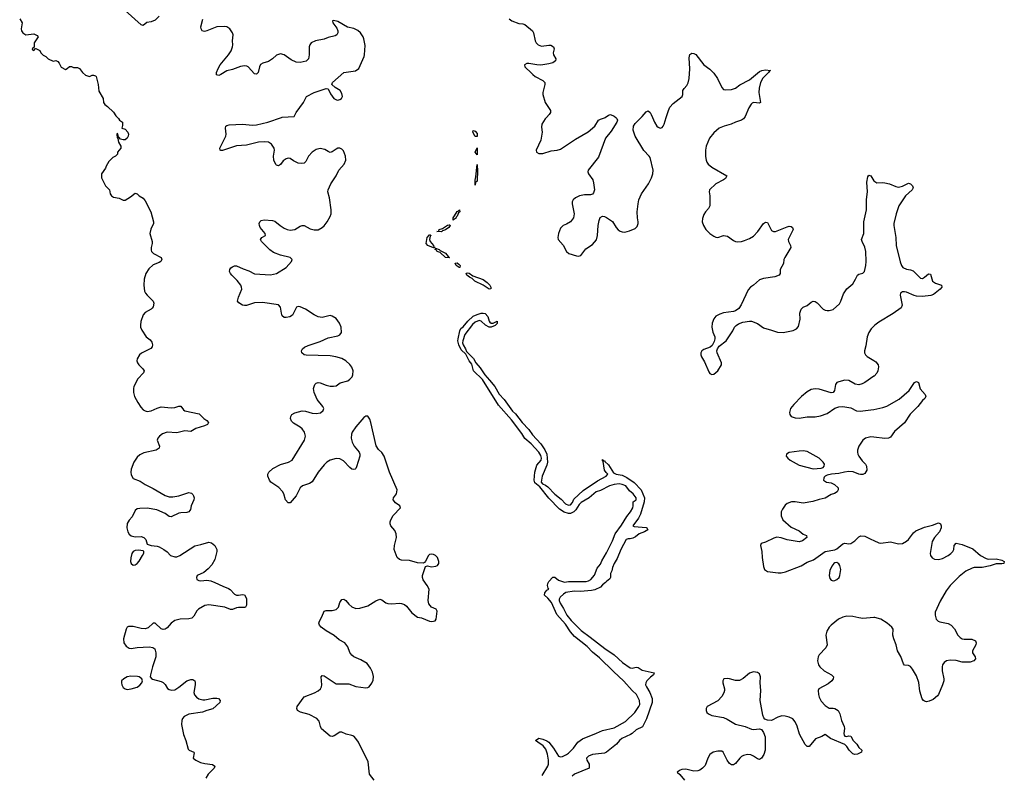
# Model space of a CAD drawing. Header units: inches. Extents: x 2057758 to 2159670, y 827298 to 1016821.
# Tile 42 of 90: x 2121408 to 2131313, y 893378 to 900983. Entities that reach past the tile are written whole.
import ezdxf

# ---------------------------------------------------------------- set-up
doc = ezdxf.new("R2010")
doc.units = ezdxf.units.IN
doc.header["$MEASUREMENT"] = 0
for name, color, linetype in [('C1829', 7, 'Continuous'), ('C1839', 7, 'Continuous'), ('C1920', 7, 'Continuous')]:
    doc.layers.add(name, color=color, linetype=linetype)

msp = doc.modelspace()

# ---------------------------------------------------------------- linework, layer by layer
at = {"layer": 'C1829', "color": 6}
for points, elevation in [([(2122391.5, 900000), (2122402, 899990), (2122411.6, 899971.6), (2122442, 899950), (2122443.6, 899916.4), (2122434, 899890), (2122470, 899881), (2122496.3, 899850), (2122501.6, 899830), (2122499.3, 899810), (2122488, 899790), (2122470, 899774), (2122450, 899773.6), (2122422, 899782), (2122410, 899798), (2122400.4, 899800.4), (2122394.6, 899834.6), (2122390, 899838), (2122386, 899830), (2122390, 899794), (2122398, 899798), (2122394, 899786), (2122402.8, 899750), (2122426, 899710), (2122424.7, 899690), (2122392, 899650), (2122390.7, 899629.3), (2122370, 899608.7), (2122344.5, 899595.5), (2122304.5, 899555.5), (2122278, 899510), (2122271.3, 899490), (2122232, 899430), (2122231.3, 899390), (2122270, 899312), (2122312, 899270), (2122318, 899230), (2122332, 899210), (2122350, 899198), (2122410, 899186), (2122450, 899166.8), (2122470, 899167.3), (2122521.5, 899198.5), (2122570, 899238), (2122590, 899231.3), (2122610, 899211.3), (2122650, 899186), (2122670, 899158.8), (2122728.2, 899050), (2122754.3, 898950), (2122753.1, 898930), (2122725.7, 898874.3), (2122715.8, 898830), (2122741.7, 898750), (2122741.7, 898730), (2122730.4, 898690), (2122730, 898664.7), (2122734.9, 898650), (2122753, 898630), (2122830, 898590.3), (2122836.9, 898570), (2122828.9, 898550), (2122810, 898538.5), (2122750, 898517), (2122705.7, 898474.3), (2122678.4, 898430), (2122660.5, 898370), (2122656.3, 898310), (2122663.6, 898250), (2122672.9, 898230), (2122689.4, 898210), (2122749.3, 898150), (2122757.4, 898130), (2122750, 898091.8), (2122740.8, 898079.2), (2122730, 898069.1), (2122670, 898036.5), (2122648.6, 898011.4), (2122626.7, 897946.7), (2122621.7, 897910), (2122623.8, 897890), (2122636.7, 897856.7), (2122680.9, 897790), (2122719.3, 897759.3), (2122737.8, 897737.8), (2122745, 897710), (2122739.4, 897690), (2122726.8, 897673.2), (2122632.7, 897627.3), (2122612.2, 897610), (2122590.4, 897570), (2122587, 897550), (2122591.6, 897530), (2122605.2, 897510), (2122648.2, 897470), (2122658.8, 897450), (2122654.2, 897430), (2122596.6, 897370), (2122556.2, 897290), (2122551.3, 897270), (2122551.3, 897231.3), (2122564.2, 897190), (2122594.9, 897130), (2122624.8, 897084.8), (2122650, 897057.8), (2122670, 897045.6), (2122690, 897040.6), (2122730, 897045.5), (2122790, 897074.8), (2122830, 897086.1), (2122930, 897076.6), (2122970, 897081.3), (2123010, 897092.9), (2123030, 897092.8), (2123056.7, 897056.7), (2123070, 897046.4), (2123214.7, 897014.7), (2123261.5, 896970), (2123291.7, 896950), (2123307.2, 896930), (2123296.5, 896910), (2123265.9, 896894.1), (2123178.4, 896870), (2123130, 896839.8), (2123070, 896843.8), (2122990, 896824.6), (2122890, 896831.3), (2122845.2, 896814.8), (2122813.7, 896790), (2122797.6, 896770), (2122791.8, 896750), (2122812.6, 896690), (2122810.9, 896669.1), (2122782, 896650), (2122656.3, 896623.7), (2122616.1, 896603.9), (2122590, 896578.9), (2122555.6, 896530), (2122530, 896458), (2122526.8, 896430), (2122530, 896400.5), (2122550, 896366.8), (2122618.6, 896338.6), (2122670, 896305.1), (2122750, 896266.2), (2122870, 896192.7), (2122910, 896181.7), (2122950, 896181.7), (2123010, 896190.1), (2123110, 896223.2), (2123136.5, 896216.5), (2123150, 896203.8), (2123156.2, 896190), (2123162.2, 896170), (2123161.3, 896150), (2123132.7, 896090), (2123125.5, 896054.5), (2123118.4, 896041.6), (2123109.1, 896030.9), (2123090, 896022.7), (2123030, 896021), (2123010, 896015.9), (2122930, 895978.2), (2122910, 895981.8), (2122870, 896014), (2122787.3, 896050), (2122690, 896065.4), (2122615, 896065), (2122590, 896060.2), (2122570, 896043.1), (2122539.9, 895980.1), (2122510, 895946.3), (2122490, 895913.5), (2122486.5, 895870), (2122497, 895830), (2122510, 895805.8), (2122530, 895788.3), (2122570, 895778.1), (2122630, 895780.2), (2122656.3, 895770), (2122676.4, 895750), (2122690, 895702.8), (2122730, 895692.4), (2122790, 895684.6), (2122810, 895676), (2122859.3, 895650), (2122890, 895626.7), (2122924.9, 895590), (2122970, 895576.2), (2122990, 895577.7), (2123020.4, 895590), (2123170, 895688.7), (2123230, 895700.6), (2123310, 895725.3), (2123337.8, 895717.8), (2123370, 895690.3), (2123391.3, 895650), (2123391.3, 895630), (2123372.2, 895550), (2123342.4, 895497.6), (2123304.1, 895455.9), (2123259.6, 895420.4), (2123194.4, 895390), (2123186.7, 895370), (2123190.3, 895350.4), (2123210, 895337.6), (2123230, 895335.3), (2123290, 895340.8), (2123330, 895333.8), (2123370, 895320.2), (2123450, 895280.7), (2123510, 895258.3), (2123526.8, 895246.8), (2123570, 895201.7), (2123590, 895191.6), (2123610, 895190.3), (2123650, 895198), (2123670, 895194), (2123690, 895158), (2123690.2, 895089.8), (2123679.1, 895070), (2123670, 895065.7), (2123610, 895068.2), (2123590, 895065.3), (2123550, 895047.2), (2123530, 895048.1), (2123470.9, 895070.9), (2123310, 895093), (2123270, 895087.6), (2123207.7, 895050), (2123190, 895033.3), (2123160.4, 894979.6), (2123139.8, 894960.2), (2123110, 894951.4), (2123022, 894950), (2122970, 894937.6), (2122930.4, 894910), (2122890, 894860.7), (2122870, 894848.2), (2122850, 894845.1), (2122830, 894851.6), (2122770, 894909.6), (2122750, 894909.6), (2122699, 894861.1), (2122670, 894851.6), (2122630, 894855.2), (2122550, 894875.4), (2122503.9, 894876.1), (2122489.4, 894870.6), (2122478, 894850), (2122453.4, 894750), (2122456.9, 894710), (2122478.3, 894678.3), (2122510, 894657.8), (2122530, 894654.9), (2122590, 894664.5), (2122710, 894671.3), (2122745.7, 894665.7), (2122768.2, 894650), (2122777.7, 894610), (2122776.9, 894570), (2122744, 894470), (2122722.4, 894390), (2122722, 894370), (2122732.5, 894352.5), (2122744.7, 894344.7), (2122830, 894323.2), (2122851.9, 894311.9), (2122870, 894292.7), (2122893.1, 894253.1), (2122910, 894240.3), (2122933.7, 894233.7), (2122970, 894239.1), (2123010, 894265), (2123090, 894329.2), (2123130, 894342), (2123150, 894340.7), (2123170.1, 894330.1), (2123174.6, 894314.6), (2123174.4, 894290), (2123160.5, 894210), (2123166.7, 894186.7), (2123185.1, 894165.1), (2123210, 894149.4), (2123250, 894138.1), (2123270, 894138.3), (2123350, 894155.1), (2123390, 894155), (2123407.3, 894150), (2123425.5, 894130), (2123422.4, 894110), (2123350, 894046.6), (2123290, 894030.8), (2123247.5, 894012.5), (2123110, 893992.5), (2123063.1, 893970), (2123044.9, 893950), (2123037.3, 893930), (2123035.2, 893890), (2123057.2, 893790), (2123080.2, 893730), (2123102.7, 893642.7), (2123112.7, 893630), (2123161, 893610), (2123163.5, 893603.5), (2123152.7, 893550), (2123179.1, 893530), (2123227.2, 893507.2), (2123270, 893495.5), (2123347, 893487), (2123371.7, 893470), (2123364, 893450), (2123304.1, 893390), (2123281.8, 893350)], 400), ([(2124973.6, 893330), (2124928.3, 893388.3), (2124912.9, 893512.9), (2124815.3, 893710), (2124790, 893749.8), (2124770, 893770.6), (2124750, 893780.2), (2124693.7, 893793.7), (2124650, 893813.3), (2124630, 893813.5), (2124570, 893775.3), (2124550, 893769.8), (2124530, 893770.9), (2124445.6, 893845.6), (2124434.6, 893870), (2124421.7, 893921.7), (2124396, 893950), (2124319.8, 893990), (2124234.1, 894014.1), (2124203.1, 894030), (2124196.8, 894050), (2124200.3, 894070), (2124270, 894168.4), (2124373.4, 894206.6), (2124410.8, 894229.2), (2124432.5, 894250), (2124442.6, 894270), (2124446.1, 894290), (2124441.3, 894370), (2124450, 894383), (2124470, 894378.9), (2124590, 894299.7), (2124717.9, 894297.9), (2124790, 894271.7), (2124890, 894259.5), (2124910, 894260.5), (2124922.7, 894270), (2124950, 894306.8), (2124963, 894337), (2124966.2, 894373.8), (2124957.8, 894417.8), (2124937.3, 894457.2), (2124902, 894502), (2124839.8, 894539.7), (2124770, 894571.2), (2124750, 894586.3), (2124730, 894615.1), (2124708.3, 894670), (2124690, 894698.7), (2124677.6, 894710), (2124621.3, 894741.3), (2124570, 894786.3), (2124492.1, 894832.1), (2124441.7, 894870), (2124424.8, 894890), (2124417.6, 894910), (2124422.4, 894930), (2124448.6, 894971.4), (2124471, 895029), (2124490, 895038.3), (2124550, 895036.6), (2124592.5, 895047.5), (2124614.5, 895070), (2124630, 895117.6), (2124642.2, 895137.8), (2124650, 895147.6), (2124670, 895151.4), (2124690, 895136.9), (2124720.6, 895100.6), (2124750, 895075), (2124790, 895057.2), (2124830, 895060.7), (2124910, 895084.6), (2124990, 895134.7), (2125030, 895149.2), (2125050, 895144.9), (2125090, 895114.6), (2125110, 895106.3), (2125150, 895102.4), (2125229.8, 895110.2), (2125250, 895107.2), (2125277.4, 895097.4), (2125300.8, 895080.8), (2125351.7, 895011.7), (2125410, 894970.4), (2125450, 894963.7), (2125530, 894928.5), (2125553.8, 894926.2), (2125587.3, 894932.7), (2125598.7, 894950), (2125607.3, 895030), (2125596, 895050), (2125550, 895071.5), (2125522.4, 895102.4), (2125516.4, 895136.4), (2125525.6, 895250), (2125507.6, 895290), (2125465.4, 895345.4), (2125458.5, 895370), (2125458.9, 895390), (2125490, 895478), (2125510, 895484.9), (2125550, 895476.5), (2125595.9, 895484.1), (2125609.8, 895490.2), (2125618.6, 895501.4), (2125623.5, 895510), (2125624.4, 895530), (2125610, 895569.5), (2125591.1, 895590), (2125570, 895601.7), (2125550, 895604.7), (2125530, 895599.6), (2125519.3, 895590), (2125490, 895533.2), (2125479.9, 895520.1), (2125465.5, 895514.5), (2125410, 895516.4), (2125330, 895539.3), (2125250, 895544.1), (2125227.3, 895550), (2125204.5, 895570), (2125176.5, 895650), (2125179.4, 895690), (2125197.7, 895770), (2125196.8, 895810), (2125183.2, 895843.2), (2125142.6, 895890), (2125136, 895910), (2125136, 895930), (2125140.4, 895950), (2125165.6, 895994.4), (2125239.5, 896070), (2125232.7, 896090), (2125190, 896119.7), (2125163.5, 896150), (2125169.8, 896170), (2125197.7, 896210), (2125204.7, 896250), (2125128, 896430), (2125073.3, 896590), (2125050, 896626.4), (2125018.3, 896658.3), (2124993.4, 896693.4), (2124939.8, 896930), (2124930, 896962), (2124910, 896991), (2124890, 896992.6), (2124870, 896979.7), (2124790, 896885.7), (2124751.9, 896830), (2124744.8, 896810), (2124741.7, 896770), (2124751.8, 896730), (2124772.9, 896690), (2124821.7, 896630), (2124830.4, 896610), (2124830.4, 896590), (2124797, 896483), (2124790, 896465.2), (2124781.1, 896458.9), (2124770, 896454.5), (2124750, 896460.7), (2124730, 896474.7), (2124664.1, 896544.1), (2124630, 896563.5), (2124590, 896567), (2124530, 896549.8), (2124498, 896530), (2124470, 896503.5), (2124411.1, 896430), (2124350, 896333), (2124324.1, 896315.9), (2124253.4, 896290), (2124230, 896271.2), (2124187.9, 896192.1), (2124170, 896167.1), (2124130, 896121.2), (2124110, 896119.3), (2124080.7, 896150), (2124064.5, 896210), (2124052.9, 896232.9), (2124013.6, 896273.6), (2123935.8, 896330), (2123919.3, 896350), (2123905.8, 896390), (2123905.3, 896410), (2123913.7, 896430), (2123955.5, 896464.5), (2124030, 896505.1), (2124113.6, 896530), (2124149.7, 896550), (2124272.9, 896750), (2124282.2, 896790), (2124272.2, 896830), (2124250, 896863.9), (2124230, 896882.9), (2124163.6, 896923.6), (2124142.7, 896942.7), (2124132.9, 896970), (2124134.2, 896990), (2124144.4, 897010), (2124175, 897025), (2124250, 897046), (2124282.8, 897042.8), (2124350, 897024.3), (2124390, 897020.1), (2124433.3, 897026.7), (2124462, 897050), (2124466.9, 897070), (2124457.7, 897090), (2124401.6, 897161.6), (2124368.9, 897230), (2124362.4, 897270), (2124375.4, 897310), (2124390, 897324.6), (2124410, 897330.2), (2124430, 897328.5), (2124490, 897304.1), (2124530, 897295.2), (2124566.1, 897293.9), (2124590, 897299.5), (2124632.4, 897327.6), (2124710, 897347.8), (2124730, 897364.2), (2124751.1, 897390), (2124760.4, 897410), (2124762, 897450), (2124750, 897487), (2124730, 897513.7), (2124689.8, 897549.8), (2124650, 897571.6), (2124589.9, 897589.9), (2124530, 897598.9), (2124290, 897605), (2124269.5, 897610), (2124245.6, 897630), (2124243, 897650), (2124254.3, 897670), (2124273.6, 897686.4), (2124310, 897705.2), (2124430, 897743.2), (2124510, 897781.8), (2124610, 897801.7), (2124629.7, 897810.3), (2124644.2, 897835.8), (2124640.5, 897890), (2124625.1, 897930), (2124590, 897975.1), (2124550, 898000.7), (2124530, 898006.6), (2124450, 897985.1), (2124410, 897991.5), (2124371, 898011), (2124284.5, 898070), (2124230, 898093.7), (2124210, 898095.8), (2124191.8, 898088.2), (2124151.5, 898008.5), (2124126.1, 897993.9), (2124090, 897984), (2124070, 897985.1), (2124050, 898001.6), (2124040.3, 898030), (2124031.5, 898090), (2124010, 898112.7), (2123850, 898136.5), (2123770, 898133.4), (2123690, 898107.8), (2123670, 898105.3), (2123649.8, 898109.8), (2123613.1, 898133.1), (2123599.7, 898150), (2123607.4, 898190), (2123641.2, 898270), (2123640.7, 898290), (2123633.6, 898310), (2123597, 898357), (2123542, 898410), (2123527.6, 898430), (2123519.8, 898450), (2123520.5, 898470), (2123533.2, 898486.8), (2123550, 898496.9), (2123570, 898504.6), (2123590, 898504.6), (2123654.9, 898474.9), (2123714.1, 898454.1), (2123770, 898426.5), (2123930, 898415.6), (2123992, 898428), (2124087, 898490), (2124142.7, 898550), (2124149, 898570), (2124128.7, 898590), (2124030, 898611.8), (2123959.8, 898639.8), (2123925.4, 898665.4), (2123838.9, 898750), (2123831.6, 898770), (2123844.5, 898790), (2123879.3, 898810), (2123878.7, 898830), (2123827.7, 898890), (2123818.7, 898910), (2123816, 898930), (2123822, 898950), (2123837.4, 898962.6), (2123868, 898970), (2123950, 898963.5), (2123974.4, 898954.4), (2124029.2, 898910), (2124070, 898884.1), (2124098.7, 898870), (2124130, 898863.4), (2124175.8, 898870), (2124230, 898905.2), (2124250, 898912.6), (2124270, 898910.2), (2124330, 898877.1), (2124370, 898866.3), (2124410, 898869.4), (2124450, 898890.2), (2124470, 898909.2), (2124500.2, 898950), (2124530, 899001.1), (2124541, 899030), (2124542, 899070), (2124523.1, 899190), (2124508.6, 899250), (2124510.9, 899270), (2124536.8, 899330), (2124590, 899412.7), (2124619.8, 899470), (2124673.7, 899530), (2124688.3, 899570), (2124684.4, 899610), (2124663.8, 899663.8), (2124650, 899679.3), (2124630, 899689.5), (2124610, 899689.4), (2124590, 899680.9), (2124550, 899652.7), (2124530, 899647), (2124510, 899655.1), (2124477.8, 899677.8), (2124430, 899686.2), (2124390, 899677.2), (2124350.4, 899650), (2124314, 899610), (2124285.3, 899554.7), (2124270, 899539.5), (2124244.9, 899535.1), (2124210, 899537.4), (2124161.4, 899561.4), (2124130, 899585.1), (2124110, 899587.6), (2124090, 899581.6), (2124057.4, 899562.6), (2124030, 899524.5), (2124010, 899511.6), (2123990, 899518.7), (2123984.9, 899524.9), (2123965.6, 899570), (2123962.3, 899610), (2123969.6, 899670), (2123966.3, 899690), (2123942.6, 899730), (2123909.8, 899749.8), (2123873.6, 899753.6), (2123810, 899751), (2123690, 899720.2), (2123590, 899712.2), (2123447.3, 899667.3), (2123430, 899666), (2123424.7, 899670), (2123419.7, 899690), (2123482.3, 899810), (2123486.5, 899830), (2123479.1, 899890), (2123481.6, 899910), (2123490, 899919.3), (2123515.1, 899924.9), (2123649.8, 899930.2), (2123750, 899922.3), (2123790, 899925.3), (2123904.5, 899950), (2124041.3, 900000)], 400), ([(2126706.4, 900000), (2126693.3, 899986.7), (2126660.4, 899930), (2126658.3, 899901.7), (2126664, 899850), (2126659, 899810), (2126650, 899769.2), (2126604.9, 899670), (2126608.7, 899648.7), (2126630, 899636.3), (2126670, 899637), (2126756.2, 899663.8), (2126815.3, 899670), (2126850, 899681.3), (2126998.2, 899781.8), (2127126.9, 899853.1), (2127195.1, 899910), (2127230, 899970.3), (2127250, 899982.8), (2127290, 899995.5), (2127296.8, 900000)], 400), ([(2127403.6, 900000), (2127415.8, 899990), (2127422.8, 899970), (2127416.2, 899950), (2127359.4, 899860.6), (2127302.7, 899790), (2127230, 899599.7), (2127127, 899470), (2127123.1, 899450), (2127130, 899431), (2127172.3, 899372.3), (2127180.5, 899340.5), (2127189, 899270), (2127180.8, 899239.2), (2127172, 899228), (2127150, 899220.4), (2127090, 899218.8), (2127040.7, 899210), (2126998, 899190), (2126976.4, 899170), (2126966.7, 899150), (2126965.3, 899130), (2126986.9, 899030), (2126980.2, 898990), (2126950, 898949.7), (2126910, 898924.7), (2126876.3, 898910), (2126862, 898898), (2126850, 898883.7), (2126827.7, 898830), (2126821.3, 898790), (2126826, 898770), (2126875.1, 898715.1), (2126909.1, 898649.1), (2126934, 898630), (2127010, 898604.6), (2127030, 898602.6), (2127051.8, 898608.2), (2127102.8, 898677.2), (2127170, 898720.3), (2127210, 898766.7), (2127222.2, 898810), (2127227.3, 898910), (2127236.5, 898963.5), (2127249.1, 898990.9), (2127270, 899005.3), (2127290, 899002.8), (2127310, 898992.3), (2127370, 898952.2), (2127410, 898890.2), (2127430, 898867.2), (2127450, 898853), (2127470, 898846.2), (2127494.7, 898845.3), (2127543.1, 898856.9), (2127599.1, 898880.9), (2127619.7, 898900.3), (2127629.6, 898930), (2127629.7, 898950), (2127621.7, 898990), (2127618.8, 899050), (2127628.3, 899130), (2127637.8, 899170), (2127663.8, 899230), (2127733.5, 899330), (2127765.3, 899390), (2127778.5, 899430), (2127781.4, 899470), (2127750, 899595.6), (2127741.5, 899610), (2127685.6, 899665.6), (2127598.9, 899810), (2127578.8, 899870), (2127582, 899910), (2127600.7, 899939.3), (2127661, 900000)], 400), ([(2127773.8, 900000), (2127793.4, 899950), (2127819.3, 899910), (2127830, 899900.4), (2127850, 899892.4), (2127870, 899897.1), (2127880.5, 899910), (2127890.9, 899930), (2127912.5, 900000)], 400), ([(2128700.9, 900000), (2128690, 899984.5), (2128670, 899970.5), (2128608.4, 899951.6), (2128566.4, 899930), (2128493.4, 899910), (2128445.8, 899890), (2128390, 899845.3), (2128347.4, 899790), (2128315, 899710), (2128306, 899670), (2128307, 899607), (2128313.2, 899570), (2128321.8, 899550), (2128334.9, 899530), (2128370, 899500.2), (2128523.1, 899410), (2128510, 899385.3), (2128490, 899369.8), (2128410.4, 899330), (2128348.4, 899271.6), (2128345.2, 899250), (2128350.2, 899210), (2128350.2, 899109.8), (2128338.6, 899081.4), (2128306.4, 899050), (2128290, 899022.7), (2128276.5, 898983.5), (2128275.2, 898950), (2128288, 898910), (2128310.2, 898870), (2128350, 898830.2), (2128390, 898802.8), (2128410, 898794.4), (2128430, 898792.4), (2128488.9, 898811.1), (2128510, 898809), (2128530, 898802.8), (2128590, 898759.2), (2128610, 898750.2), (2128630, 898747.5), (2128668.9, 898751.1), (2128699.8, 898760.2), (2128750, 898780.3), (2128790, 898804.2), (2128832.5, 898850), (2128890, 898933.1), (2128910, 898944.9), (2128930, 898943), (2128970, 898862.4), (2128990, 898850.2), (2129010, 898852.8), (2129130, 898899.3), (2129150, 898904.5), (2129170, 898900.8), (2129184.2, 898890), (2129187.7, 898870), (2129140.3, 898770), (2129141.1, 898750), (2129162, 898710), (2129167, 898690), (2129103.8, 898590), (2129096.3, 898570), (2129091, 898529), (2129059.8, 898470), (2129057.6, 898430), (2129048.2, 898411.8), (2129004.4, 898395.6), (2128890, 898377.5), (2128850, 898365.1), (2128790.3, 898310), (2128760.4, 898290), (2128736.5, 898263.5), (2128667, 898113), (2128643.4, 898076.6), (2128610, 898054), (2128590, 898046.9), (2128490, 898032.5), (2128450, 898020.7), (2128410, 897997.8), (2128390, 897971.2), (2128375.9, 897930), (2128371.1, 897890), (2128379.5, 897839.5), (2128401.5, 897790), (2128402.7, 897770), (2128395.5, 897744.5), (2128374.8, 897705.2), (2128353.7, 897686.3), (2128290, 897663.6), (2128270.6, 897650), (2128260.5, 897630), (2128259.3, 897610), (2128266.4, 897590), (2128298, 897538), (2128340.2, 897440.2), (2128350, 897422.8), (2128370, 897410.5), (2128390, 897414.9), (2128430, 897448.4), (2128466.6, 897510), (2128466.9, 897530), (2128423.1, 897630), (2128422.3, 897650), (2128428.5, 897671.6), (2128444.5, 897695.5), (2128516.3, 897750), (2128583, 897850), (2128600.5, 897890), (2128614.3, 897905.7), (2128638.9, 897921.1), (2128682, 897938), (2128749.7, 897950.3), (2128770, 897948.7), (2128830, 897924.9), (2128890, 897882), (2128970, 897859.5), (2129030, 897836.4), (2129090, 897835.8), (2129190, 897853.7), (2129223.7, 897870), (2129244.4, 897895.6), (2129259.8, 897970), (2129256.8, 898030), (2129270, 898070.5), (2129290, 898090.4), (2129330, 898105.7), (2129370, 898140.4), (2129390, 898148.4), (2129410, 898146), (2129430, 898134.9), (2129490.2, 898070.2), (2129510, 898058.9), (2129530, 898054.6), (2129550, 898054.6), (2129590, 898067.2), (2129655.5, 898124.5), (2129669.7, 898150), (2129697.1, 898222.9), (2129730, 898274.9), (2129790, 898325.5), (2129818, 898370), (2129835.1, 898410), (2129850, 898421.6), (2129890, 898433.4), (2129905.4, 898450), (2129921.1, 898510), (2129924.8, 898550), (2129921.1, 898650), (2129910, 898695.1), (2129882.7, 898750), (2129877.6, 898770), (2129899.4, 898830), (2129900.2, 898950), (2129927.5, 899070), (2129927.4, 899172.6), (2129936.4, 899250), (2129930.9, 899349.1), (2129940.1, 899399.9), (2129950, 899419.3), (2129970, 899410.3), (2130000, 899360.6)], 400), ([(2126665, 893375), (2126720.6, 893470), (2126727, 893490), (2126728.7, 893530), (2126719.3, 893590), (2126701.4, 893641.4), (2126675.3, 893675.3), (2126619.8, 893710), (2126596.2, 893730), (2126630, 893751.1), (2126670, 893743.2), (2126710, 893724.8), (2126732, 893710), (2126779.5, 893650), (2126830, 893571), (2126850, 893563.3), (2126870, 893566.6), (2126910, 893586), (2126930, 893602.2), (2126978.4, 893650), (2127022.4, 893710), (2127070, 893744.8), (2127210, 893800.6), (2127269.7, 893830), (2127390, 893857.4), (2127501.3, 893918.7), (2127597.1, 894010), (2127637.5, 894070), (2127645.3, 894090), (2127642.5, 894130), (2127612.6, 894190), (2127570.8, 894230.8), (2127486.8, 894326.8), (2127381.8, 894421.8), (2127239.9, 894559.9), (2127170, 894617.9), (2127116, 894676), (2126990, 894773.7), (2126950, 894823.6), (2126899.7, 894899.7), (2126810, 894996.1), (2126757.5, 895117.5), (2126721.3, 895161.3), (2126687.1, 895190), (2126690, 895214.9), (2126710, 895241), (2126731.8, 895250), (2126723.2, 895263.2), (2126718.4, 895290), (2126720.7, 895310), (2126729.6, 895330), (2126770, 895373), (2126790, 895373), (2126830, 895342), (2126890, 895323), (2126930, 895327), (2127107.4, 895327.4), (2127130, 895334.9), (2127153.3, 895350), (2127190, 895393.4), (2127218.2, 895461.8), (2127250, 895503.8), (2127263.3, 895536.7), (2127310, 895617.4), (2127370, 895739.1), (2127398.2, 895810), (2127463.4, 895896.6), (2127517.3, 895982.7), (2127553.3, 896030), (2127575.1, 896070), (2127579.7, 896090), (2127578, 896130), (2127608.7, 896150), (2127609.4, 896170), (2127580.5, 896210), (2127542.4, 896242.4), (2127507.1, 896290), (2127470, 896305.8), (2127438, 896310), (2127390, 896303.5), (2127340.4, 896290), (2127250, 896242.9), (2127206.7, 896230), (2127135.3, 896170), (2127056.1, 896123.8), (2127036.6, 896103.4), (2127002.3, 896050), (2126983.9, 896030), (2126950, 896014.6), (2126930, 896012.8), (2126885.2, 896025.2), (2126837.5, 896057.5), (2126730, 896168.4), (2126640.8, 896280.8), (2126590, 896322.7), (2126582.5, 896350), (2126590, 896430), (2126610, 896499), (2126652.5, 896550), (2126656.4, 896570), (2126650, 896597.2), (2126630, 896629), (2126554.4, 896714.4), (2126488.9, 896768.9), (2126458.7, 896818.7), (2126356.8, 896956.8), (2126224.9, 897104.9), (2126062.6, 897362.6), (2125974, 897450), (2125955.2, 897515.2), (2125930, 897549.9), (2125897.3, 897617.3), (2125850, 897661.7), (2125826.2, 897710), (2125816.9, 897750), (2125818.8, 897770), (2125835.7, 897850), (2125846.4, 897873.6), (2125870, 897892.7), (2125916.7, 897950), (2125970, 897997.4), (2126010, 898017.1), (2126050, 898028.9), (2126070.1, 898030.1), (2126090, 898024.7), (2126116.3, 897996.3), (2126130.1, 897950.1), (2126138.6, 897938.6), (2126150, 897930.1), (2126170, 897930.1), (2126210, 897947.3), (2126210, 897925), (2126190, 897906.4), (2126150.3, 897890), (2126130, 897889.3), (2126092.5, 897910), (2126050, 897947.1), (2126030, 897956.9), (2125990, 897938.3), (2125964, 897916), (2125886.9, 897813.1), (2125865, 897750), (2125863.7, 897730), (2125869.3, 897710), (2125892.5, 897670), (2125902.4, 897642.4), (2125972.6, 897572.6), (2125997.7, 897530), (2126040.5, 897480.5), (2126087.8, 897407.8), (2126135.7, 897355.7), (2126187.1, 897290), (2126230, 897213.4), (2126280.4, 897160.4), (2126364.3, 897044.2), (2126395.2, 897015.2), (2126462.4, 896930), (2126530, 896857.2), (2126566.4, 896806.4), (2126650, 896713.6), (2126690, 896652.9), (2126710.5, 896610), (2126716.6, 896530), (2126710, 896500.4), (2126662.7, 896390), (2126655, 896330), (2126667.7, 896310), (2126696.8, 896296.8), (2126719.8, 896279.8), (2126790, 896208.2), (2126856.5, 896156.5), (2126899.7, 896110), (2126930, 896097.8), (2126950, 896101.4), (2126970, 896125.3), (2126982.3, 896157.7), (2127076.6, 896243.4), (2127219.4, 896340.6), (2127309.6, 896390), (2127326, 896410), (2127306.8, 896426.8), (2127290.7, 896450.7), (2127278, 896538), (2127270, 896544), (2127270, 896558), (2127282.8, 896542.8), (2127290, 896545.5), (2127294.9, 896534.9), (2127330, 896501.3), (2127381.3, 896421.3), (2127408.1, 896408.1), (2127470, 896398.6), (2127515.1, 896375.1), (2127590, 896325.4), (2127659.9, 896250), (2127693, 896170), (2127690.6, 896130), (2127653.6, 896006.4), (2127632.9, 895967.1), (2127576.5, 895890), (2127590, 895882.3), (2127710, 895872.5), (2127716.4, 895870), (2127726.4, 895850), (2127692.6, 895827.4), (2127639.3, 895810), (2127603.4, 895776.6), (2127576.7, 895763.3), (2127550, 895757.2), (2127530, 895759), (2127510, 895752.7), (2127455.8, 895650), (2127419.3, 895560.7), (2127388.7, 895510), (2127371, 895470), (2127364.4, 895435.6), (2127351.3, 895410), (2127352, 895370), (2127343.6, 895356.4), (2127310, 895329), (2127302.8, 895317.2), (2127270, 895293.6), (2127249.5, 895270.5), (2127194.4, 895245.7), (2127162, 895238), (2127050, 895227.8), (2126987.4, 895232.6), (2126903.1, 895216.9), (2126878.1, 895201.9), (2126845.2, 895170), (2126835.9, 895150), (2126836.2, 895136.2), (2126844.4, 895110), (2126877.4, 895057.4), (2126910.8, 894990.8), (2126956.1, 894936.1), (2127055.9, 894835.9), (2127148.5, 894770), (2127294.4, 894654.4), (2127389.3, 894589.3), (2127473.1, 894513.1), (2127550, 894460.5), (2127570, 894455.8), (2127610, 894466), (2127630, 894463.8), (2127670, 894437.1), (2127791.6, 894410), (2127785.6, 894390), (2127754, 894366), (2127718.3, 894330), (2127705.7, 894310), (2127705.2, 894290), (2127713.1, 894270), (2127746.3, 894210), (2127769.2, 894150), (2127771.1, 894110), (2127714.2, 893945.8), (2127673.4, 893866.6), (2127610, 893836.1), (2127570, 893799.2), (2127554.1, 893790), (2127464.6, 893750), (2127442.7, 893730), (2127412.9, 893690), (2127310, 893611.6), (2127290, 893601.6), (2127170, 893586.3), (2127130.6, 893570), (2127110.6, 893550), (2127113.4, 893530), (2127135.5, 893490), (2127136.3, 893450), (2126990.2, 893389.8), (2126964.9, 893370)], 300), ([(2130000, 897897.6), (2129973.4, 897870), (2129950, 897833.7), (2129932.4, 897790), (2129918.7, 897701.3), (2129905.8, 897650), (2129906.5, 897630), (2129917.4, 897610), (2129933.7, 897593.7), (2130000, 897552.1)], 400), ([(2130000, 897393.6), (2129908.6, 897331.4), (2129882.8, 897317.2), (2129850, 897307.1), (2129813.8, 897313.8), (2129750, 897350.6), (2129710, 897354.3), (2129650, 897339.7), (2129628.5, 897330), (2129613.7, 897310), (2129605.5, 897250), (2129590, 897229.5), (2129570, 897226), (2129450, 897265.3), (2129410, 897268.9), (2129370, 897261.1), (2129330, 897237.1), (2129274, 897190), (2129194.4, 897110), (2129163.1, 897070), (2129152.7, 897030), (2129157.1, 897010), (2129170.8, 896990), (2129210, 896974.4), (2129250, 896972), (2129330, 896987.1), (2129410, 896984.5), (2129464.9, 896995.1), (2129530, 897019.5), (2129610, 897072.4), (2129650, 897085.5), (2129689.4, 897090.6), (2129770, 897077.1), (2129827.9, 897047.9), (2129864.4, 897044.4), (2129970, 897054.7), (2130000, 897060.8)], 400), ([(2130000, 896780.5), (2129970, 896783.7), (2129918.4, 896770), (2129890, 896749.7), (2129850.2, 896690), (2129837.2, 896650), (2129835.5, 896630), (2129839.6, 896610), (2129850.2, 896590), (2129883.8, 896543.8), (2129917.4, 896510), (2129927.4, 896490), (2129930.2, 896450), (2129910, 896414.5), (2129890, 896407.1), (2129866.1, 896406.1), (2129850, 896408.3), (2129793.1, 896433.1), (2129750, 896435.8), (2129706, 896430), (2129650, 896415.4), (2129574, 896410), (2129530, 896399), (2129510, 896389.2), (2129501.3, 896378.7), (2129496.3, 896370), (2129495.5, 896350), (2129526, 896330), (2129570, 896322.6), (2129606.4, 896306.4), (2129642, 896270), (2129642, 896250), (2129632, 896230), (2129605.5, 896214.5), (2129570, 896203), (2129511.8, 896168.2), (2129450, 896154.1), (2129386.8, 896133.2), (2129290, 896116.5), (2129210, 896131.4), (2129171.3, 896130), (2129130, 896113.3), (2129110, 896096.9), (2129082.5, 896057.5), (2129070, 896029.2), (2129068.5, 895990), (2129086.1, 895950), (2129170, 895875.2), (2129250, 895837.4), (2129290, 895806), (2129322.8, 895790), (2129326.8, 895770), (2129282.6, 895737.4), (2129250, 895726.9), (2129130, 895746.5), (2129070, 895768.4), (2129025.9, 895774.1), (2128993.7, 895766.3), (2128910, 895723.6), (2128867.9, 895712.1), (2128859.1, 895690), (2128874, 895630), (2128876.9, 895570), (2128890, 895478), (2128900.4, 895450), (2128930.2, 895430.2), (2129036.7, 895416.7), (2129070, 895417.2), (2129113.4, 895426.6), (2129270, 895485.8), (2129330, 895522.4), (2129392.3, 895547.7), (2129510, 895630.8), (2129610, 895646.8), (2129630, 895657.3), (2129690, 895708), (2129710, 895713), (2129750, 895708.4), (2129770, 895712.2), (2129810, 895737.6), (2129850, 895779.3), (2129870, 895788.4), (2129910, 895786.4), (2129970, 895753.1), (2130000, 895740.3)], 400), ([(2130000, 894965.5), (2129890, 894956.9), (2129850, 894962.2), (2129790, 894978), (2129730, 894979.9), (2129689.3, 894970.7), (2129646.9, 894950), (2129570, 894890.7), (2129550.2, 894870), (2129526.4, 894830), (2129518.2, 894790), (2129531.8, 894690), (2129517.6, 894662.4), (2129450.3, 894590), (2129439.5, 894570), (2129434.9, 894530), (2129445.7, 894490), (2129457.4, 894470), (2129501.7, 894430), (2129575.8, 894390), (2129593.4, 894370), (2129591.8, 894350), (2129578.9, 894330), (2129542.3, 894297.7), (2129448.7, 894250), (2129439.6, 894230), (2129443.5, 894190), (2129450, 894166), (2129470, 894125.3), (2129510, 894079.5), (2129550, 894053), (2129590, 894054.3), (2129610, 894050.2), (2129641.6, 894030), (2129657.4, 893997.4), (2129674.6, 893930), (2129701.5, 893870), (2129704.9, 893850), (2129697.5, 893797.5), (2129701.3, 893781.3), (2129710, 893770.8), (2129727.1, 893767.1), (2129750, 893774), (2129770, 893770.7), (2129793.4, 893730), (2129830, 893690.5), (2129850, 893659.1), (2129881, 893630), (2129878, 893610), (2129838, 893590), (2129810, 893586.3), (2129790, 893595.1), (2129751.5, 893630), (2129728.3, 893668.3), (2129708.2, 893688.2), (2129564.2, 893750), (2129510, 893789.6), (2129476.4, 893770), (2129413.6, 893746.3), (2129351.7, 893668.3), (2129330, 893669.6), (2129310, 893689.6), (2129253.2, 893793.2), (2129230, 893872.3), (2129210, 893915.1), (2129185.3, 893945.3), (2129150, 893962), (2129110, 893972.7), (2129076, 893976), (2129035.9, 893964.1), (2128970, 893929.3), (2128930, 893933.2), (2128904.8, 893944.8), (2128895.5, 893955.5), (2128884.2, 893984.2), (2128856.8, 894130), (2128862.3, 894230), (2128857.1, 894310), (2128860.7, 894370), (2128850, 894398), (2128830, 894413.5), (2128790, 894418.9), (2128750, 894407.6), (2128686.7, 894353.3), (2128650, 894332.6), (2128610, 894331.1), (2128550, 894349.6), (2128528, 894352), (2128490.7, 894349.3), (2128480.7, 894330), (2128481.6, 894310), (2128498.3, 894250), (2128499, 894230), (2128492.8, 894207.2), (2128470.3, 894170), (2128430, 894127.8), (2128324, 894070), (2128313, 894050), (2128313, 894030), (2128320.5, 894010), (2128336.2, 893996.2), (2128370, 893978.4), (2128490, 893959.6), (2128524.6, 893944.6), (2128610, 893893.6), (2128707.8, 893867.8), (2128770, 893842), (2128790, 893839.1), (2128850, 893847.3), (2128870, 893838.8), (2128890.4, 893810.4), (2128906.1, 893766.1), (2128908.1, 893748.1), (2128908.6, 893631.4), (2128893.4, 893586.6), (2128870, 893551.6), (2128850, 893536.2), (2128830, 893543.6), (2128791.4, 893571.4), (2128763.2, 893583.2), (2128730, 893586.3), (2128690, 893577.3), (2128670, 893567), (2128651.3, 893550), (2128610, 893495.6), (2128590, 893483.5), (2128570, 893482.7), (2128550, 893497.4), (2128526.2, 893530), (2128485.6, 893610), (2128470, 893619.7), (2128430, 893620.9), (2128384.9, 893610), (2128350, 893587.8), (2128330, 893552), (2128302.5, 893477.5), (2128277.7, 893450), (2128248.9, 893431.1), (2128230, 893422.9), (2128190, 893420.3), (2128110, 893441.6), (2128070, 893437), (2128051.3, 893430), (2128022, 893410), (2128050, 893386), (2128095.8, 893330)], 400)]:
    msp.add_lwpolyline(points, dxfattribs=dict(at, elevation=elevation))
for points, elevation in [([(2126010, 899806), (2125990, 899806.6), (2125965.6, 899850), (2125970, 899866.8), (2125990, 899859.6), (2126010, 899836.4)], 300), ([(2126010, 899622), (2125989.9, 899650), (2126010, 899692)], 300), ([(2125990, 899318), (2125989.2, 899369.2), (2125998.3, 899401.7), (2126010, 899524.7), (2126014, 899454), (2126011.3, 899370), (2126010, 899359.3), (2125994.3, 899345.7)], 300), ([(2125790, 898976.4), (2125782.9, 898977.1), (2125770, 898963.7), (2125769.9, 898990), (2125781.5, 899010), (2125810, 899052.4), (2125822.3, 899057.8), (2125832, 899070), (2125835.2, 899050), (2125822.4, 899037.6), (2125810, 899005.8), (2125801.2, 898998.8)], 300), ([(2125650, 898849.4), (2125606, 898850), (2125624, 898856), (2125626.6, 898870), (2125659.9, 898880.1), (2125710, 898914.6), (2125730, 898919.6), (2125736.8, 898916.8), (2125738.6, 898910), (2125726.5, 898890), (2125690, 898867.7), (2125661, 898859.1)], 300), ([(2125570, 898686.6), (2125514, 898710), (2125497.5, 898730), (2125508.3, 898790), (2125530, 898816.1), (2125538, 898818), (2125547.3, 898810), (2125536.7, 898803.3), (2125533.3, 898786.7), (2125531.9, 898770), (2125538.8, 898750), (2125571, 898710), (2125574.7, 898694.7), (2125586.8, 898690)], 300), ([(2125730, 898585.1), (2125690, 898589.9), (2125639, 898639.1), (2125609.2, 898650), (2125602.3, 898662.3), (2125588.1, 898670), (2125590, 898684.7), (2125628.7, 898670), (2125639.1, 898659.1), (2125693.1, 898633.1), (2125718.9, 898598.9), (2125732.9, 898590)], 300), ([(2125830, 898487.9), (2125799.3, 898510), (2125790, 898533.4), (2125810, 898534.8), (2125830, 898520.7), (2125839, 898510), (2125835.5, 898490)], 300), ([(2126130, 898269.1), (2126071.6, 898311.6), (2125986, 898350), (2125958.3, 898378.3), (2125931.8, 898390), (2125904.5, 898410), (2125898.4, 898430), (2125910, 898435.5), (2125930, 898432.1), (2125965.3, 898405.3), (2126070, 898369.2), (2126110, 898338.6), (2126138.5, 898310), (2126147.1, 898290), (2126147.1, 898272.9)], 300), ([(2129290, 896644), (2129250, 896639.7), (2129150, 896626.6), (2129121, 896610), (2129118.8, 896590), (2129134.8, 896570), (2129160.7, 896550), (2129250, 896498), (2129390, 896463.6), (2129470, 896467.7), (2129490, 896474.8), (2129502.7, 896490), (2129502.9, 896510), (2129491.6, 896530), (2129449.4, 896570), (2129330, 896637.2)], 400), ([(2122604.2, 895644.2), (2122570, 895640.8), (2122550.4, 895630), (2122536.1, 895610), (2122525.4, 895565.4), (2122523.9, 895530), (2122527.9, 895510), (2122550, 895492.4), (2122570, 895497), (2122590, 895510.4), (2122610, 895532.4), (2122644.7, 895590), (2122655.3, 895615.3), (2122656.2, 895630), (2122650, 895637)], 400), ([(2129630, 895520.9), (2129610, 895518), (2129598.8, 895510), (2129577.7, 895482.3), (2129559, 895441), (2129551.8, 895390), (2129557.7, 895357.8), (2129570, 895341.3), (2129590, 895334.6), (2129610, 895337.8), (2129630, 895347.8), (2129651.1, 895370), (2129658.9, 895390), (2129669.6, 895450), (2129659.6, 895490), (2129650, 895506)], 400), ([(2122525.1, 894374.9), (2122490, 894367.8), (2122454, 894350), (2122433.4, 894330), (2122430.5, 894310), (2122434.9, 894290), (2122450, 894263), (2122470, 894248.4), (2122490, 894243.1), (2122530, 894248.7), (2122590, 894264.4), (2122615.6, 894284.4), (2122637.2, 894310), (2122642.7, 894330), (2122636, 894350), (2122608.3, 894368.3), (2122592.7, 894372.7)], 400)]:
    msp.add_lwpolyline(points, close=True, dxfattribs=dict(at, elevation=elevation))
at = {"layer": 'C1839', "color": 6, "elevation": 400}
for points in [[(2130000, 899360.6), (2130000.2, 899360.2), (2130030, 899340.4), (2130090, 899343.7), (2130110, 899340.3), (2130158, 899330), (2130223.1, 899303.1), (2130250, 899299), (2130290, 899308.2), (2130350, 899336.5), (2130370, 899331.8), (2130390, 899312), (2130397.1, 899290), (2130387.1, 899270), (2130318.2, 899210), (2130251.2, 899110), (2130224.5, 899030), (2130202.3, 898930), (2130201.5, 898910), (2130220.6, 898790), (2130226.3, 898710), (2130267.1, 898547.1), (2130280.2, 898510), (2130293.7, 898490), (2130330, 898471.1), (2130370, 898465), (2130395.1, 898455.1), (2130470, 898383.1), (2130490, 898378.7), (2130510, 898390.4), (2130550, 898425.3), (2130570, 898422), (2130590.2, 898350.2), (2130620.5, 898330), (2130680.7, 898310), (2130686, 898290), (2130668.7, 898270), (2130602, 898218), (2130572.8, 898207.2), (2130490, 898195.6), (2130430, 898198.7), (2130405.5, 898205.5), (2130330, 898239.8), (2130310, 898244.8), (2130290, 898243.5), (2130270.4, 898230), (2130266.5, 898210), (2130285.8, 898110), (2130275.5, 898084.5), (2130195.7, 898024.3), (2130050, 897940.2), (2130011.9, 897910), (2130000, 897897.6)], [(2130000, 897552.1), (2130019.7, 897539.7), (2130044.2, 897510), (2130049.2, 897490), (2130042.4, 897450), (2130030, 897424.7), (2130003.8, 897396.2), (2130000, 897393.6)], [(2130000, 897060.8), (2130090, 897078.9), (2130130, 897094), (2130254.7, 897165.3), (2130355.4, 897250), (2130410, 897330.4), (2130430, 897343), (2130450, 897331), (2130467.1, 897267.1), (2130518, 897210), (2130524.9, 897190), (2130514, 897170), (2130490, 897149.6), (2130443.7, 897090), (2130367.4, 897012.6), (2130310, 896927.1), (2130210, 896838.7), (2130170, 896781.6), (2130150, 896771.3), (2130111.5, 896768.5), (2130000, 896780.5)], [(2130000, 895740.3), (2130050, 895719), (2130070, 895714.9), (2130170, 895727.7), (2130250, 895707.7), (2130290, 895712.7), (2130330, 895735.3), (2130350, 895752.2), (2130400.4, 895819.6), (2130422.1, 895837.9), (2130510, 895874.7), (2130590, 895894), (2130650, 895917.6), (2130673, 895910), (2130679.5, 895890), (2130677, 895870), (2130660.3, 895830), (2130610.4, 895770), (2130588.8, 895730), (2130568.8, 895610), (2130570.6, 895590), (2130586.7, 895566.7), (2130610, 895554.9), (2130650, 895548.5), (2130690, 895559.5), (2130749.4, 895590), (2130777, 895610), (2130794.5, 895630), (2130804.5, 895650), (2130810, 895692), (2130830, 895714.8), (2130890, 895702), (2130996.5, 895656.5), (2131074, 895590), (2131130, 895559.5), (2131150, 895554.9), (2131230, 895555.8), (2131290, 895543), (2131313.4, 895530), (2131310.2, 895509.8), (2131290, 895505.7), (2131230, 895507.1), (2131170, 895484.7), (2131091.3, 895470), (2131010, 895469.1), (2130990, 895464), (2130926.9, 895433.1), (2130860.1, 895379.9), (2130770, 895288.8), (2130730, 895233.3), (2130667.5, 895130), (2130618.9, 895021.1), (2130616.5, 894990), (2130627.2, 894950), (2130648.2, 894930), (2130663.5, 894923.5), (2130750, 894906.7), (2130779.5, 894890), (2130813.2, 894853.2), (2130847.3, 894787.3), (2130870, 894763.6), (2130890, 894751.5), (2130910, 894747.1), (2130986.7, 894746.7), (2131024.9, 894730), (2131030.4, 894710), (2131025.3, 894690), (2130993.4, 894630), (2130993.4, 894610), (2131018.9, 894570), (2131023.7, 894550), (2131008, 894530), (2130970, 894516.8), (2130890, 894517.7), (2130830, 894533.3), (2130770, 894538), (2130731.1, 894528.9), (2130707.4, 894512.6), (2130691.7, 894490), (2130687.4, 894470), (2130688.9, 894430), (2130704.7, 894350), (2130704.5, 894330), (2130692.4, 894290), (2130650, 894191.8), (2130640.7, 894179.3), (2130597.4, 894142.6), (2130557.1, 894122.9), (2130530, 894118.9), (2130510, 894124.2), (2130499.3, 894130), (2130486.3, 894146.3), (2130464.8, 894224.8), (2130452.4, 894312.4), (2130430, 894378.4), (2130390, 894447.3), (2130370, 894471.6), (2130350, 894481.6), (2130310, 894487.3), (2130299.1, 894499.1), (2130272.3, 894572.3), (2130238.4, 894630), (2130226, 894690), (2130201.6, 894750), (2130192, 894790), (2130195.6, 894850), (2130181.6, 894870), (2130135.4, 894910), (2130069.9, 894949.9), (2130010, 894966.3), (2130000, 894965.5)]]:
    msp.add_lwpolyline(points, dxfattribs=at)
at = {"layer": 'C1920', "color": 6, "elevation": 400}
for points in [[(2122810, 901017.4), (2122770, 900978.9), (2122730, 900962.9), (2122686.9, 900953.1), (2122650, 900924), (2122630, 900932.3), (2122470, 901076)], [(2121407.7, 900990), (2121431.3, 900950), (2121422.4, 900890), (2121426, 900870), (2121440.7, 900850), (2121470, 900830.6), (2121550, 900841), (2121583.6, 900823.6), (2121592, 900810), (2121552, 900750), (2121554, 900706), (2121534, 900690), (2121538, 900678), (2121550, 900674), (2121566, 900694), (2121570, 900694), (2121610, 900672), (2121622, 900650), (2121645.4, 900625.4), (2121670, 900614), (2121694, 900590), (2121745.4, 900565.4), (2121770, 900571.3), (2121790, 900562), (2121805.4, 900545.4), (2121826, 900506), (2121870, 900482), (2121886, 900490), (2121910, 900512), (2121930, 900512), (2121950, 900502), (2121990, 900502), (2122010, 900492), (2122038, 900450), (2122070, 900424.7), (2122110, 900412), (2122136.4, 900423.6), (2122150, 900424.7), (2122170, 900418), (2122176, 900410), (2122198.8, 900330), (2122204.5, 900264.5), (2122246, 900190), (2122251.3, 900150), (2122264.7, 900130), (2122290.5, 900110.5), (2122351.1, 900051.1), (2122375.3, 900015.3), (2122391.5, 900000)], [(2124041.3, 900000), (2124050, 900003.2), (2124170, 900008.5), (2124189.3, 900050), (2124262.7, 900150), (2124293.2, 900210), (2124369.2, 900250.8), (2124490, 900290.4), (2124510, 900286), (2124536.2, 900236.2), (2124569.3, 900189.3), (2124596.3, 900176.3), (2124610, 900174.3), (2124630, 900179.6), (2124644.2, 900190), (2124654.3, 900210), (2124650, 900241.2), (2124630.9, 900270.9), (2124581.8, 900301.8), (2124549.6, 900329.6), (2124553.6, 900350), (2124669, 900451), (2124787.5, 900467.5), (2124819.3, 900490), (2124872.7, 900612.7), (2124877.3, 900630), (2124882.4, 900722.4), (2124869.8, 900790), (2124862, 900810), (2124835.3, 900850), (2124810, 900873.6), (2124770, 900893.3), (2124706.9, 900906.9), (2124610, 900966), (2124566.4, 900973.6), (2124554, 900970), (2124558, 900950), (2124596.9, 900896.9), (2124608.7, 900870), (2124608.7, 900850), (2124598.4, 900830), (2124580.8, 900819.2), (2124510, 900803.9), (2124470, 900785.3), (2124382.8, 900770), (2124340.5, 900750), (2124325.3, 900730), (2124321.1, 900710), (2124318.9, 900630), (2124312, 900590), (2124290, 900565.6), (2124230, 900551.5), (2124190, 900555.6), (2124138.3, 900578.3), (2124070, 900629.4), (2124030, 900639.5), (2123990, 900624.5), (2123950, 900587.3), (2123910, 900560.5), (2123854.6, 900545.4), (2123830, 900532.7), (2123819.1, 900510), (2123807.3, 900452.7), (2123790, 900434), (2123770, 900437.2), (2123707.2, 900507.2), (2123694.1, 900514.1), (2123670, 900517.2), (2123630, 900511.5), (2123550, 900483.1), (2123490, 900469.7), (2123430, 900429.7), (2123410, 900421.6), (2123388.2, 900428.2), (2123388.5, 900450), (2123403.8, 900490), (2123425.8, 900530), (2123507.7, 900630), (2123533.6, 900670), (2123549.8, 900710), (2123552.7, 900730), (2123549.8, 900770.2), (2123556, 900830), (2123549.8, 900850), (2123520.4, 900890), (2123490, 900909.8), (2123470, 900915), (2123390, 900910.8), (2123290, 900869.8), (2123265.4, 900865.4), (2123242.7, 900870), (2123231.8, 900890), (2123231.5, 900910), (2123250.7, 900989.3)], [(2126333, 900993), (2126360.5, 900970), (2126430, 900944), (2126470, 900941.8), (2126490, 900934.7), (2126566.5, 900870), (2126577.6, 900850), (2126593.8, 900770), (2126604.6, 900750), (2126623.1, 900730), (2126657.2, 900717.2), (2126730, 900727.5), (2126750, 900725), (2126779.5, 900710), (2126785.3, 900690), (2126775.6, 900650), (2126779.6, 900630), (2126801.3, 900590), (2126797, 900570), (2126770.8, 900549.2), (2126730, 900537.1), (2126650, 900525.7), (2126610, 900528.2), (2126530, 900543.5), (2126510, 900542.9), (2126484.9, 900530), (2126490.5, 900510), (2126506.4, 900490), (2126540.9, 900460.9), (2126568.5, 900430), (2126592, 900410), (2126670, 900371.7), (2126692.1, 900350), (2126691.1, 900330), (2126669.2, 900250), (2126669.3, 900229.3), (2126695.8, 900150), (2126748, 900070), (2126747.9, 900050), (2126736.1, 900030), (2126706.4, 900000)], [(2127912.5, 900000), (2127934, 900070), (2127950, 900101.6), (2127981, 900139), (2128072.4, 900210), (2128078.5, 900230), (2128079.1, 900270), (2128091.1, 900290), (2128119.7, 900320.3), (2128133.5, 900346.5), (2128142.1, 900390), (2128149.1, 900489.1), (2128141.4, 900598.6), (2128150, 900633.4), (2128170, 900644.4), (2128190, 900643.1), (2128210, 900632), (2128289.5, 900529.5), (2128350, 900486.4), (2128390, 900444.6), (2128426.7, 900390), (2128470, 900299.3), (2128490, 900281.1), (2128510, 900276.1), (2128570, 900280.6), (2128610, 900295.3), (2128652.5, 900327.5), (2128750, 900378.7), (2128850, 900460.1), (2128874.3, 900470), (2128910, 900476.6), (2128960.7, 900470), (2128952.5, 900467.5), (2128941.5, 900450), (2128884.5, 900395.5), (2128859.2, 900350), (2128847.9, 900292.1), (2128845.2, 900250), (2128860.3, 900150), (2128850, 900142.8), (2128790.9, 900149.1), (2128778.2, 900141.8), (2128767.4, 900132.6), (2128743.8, 900096.2), (2128707.9, 900010), (2128700.9, 900000)], [(2127661, 900000), (2127670.9, 900010), (2127710, 900056.4), (2127730, 900064.2), (2127750, 900050.3), (2127762, 900030), (2127773.8, 900000)], [(2127296.8, 900000), (2127330, 900022.3), (2127350, 900027.8), (2127390, 900011.2), (2127403.6, 900000)]]:
    msp.add_lwpolyline(points, dxfattribs=at)

doc.saveas('drawing.dxf')
